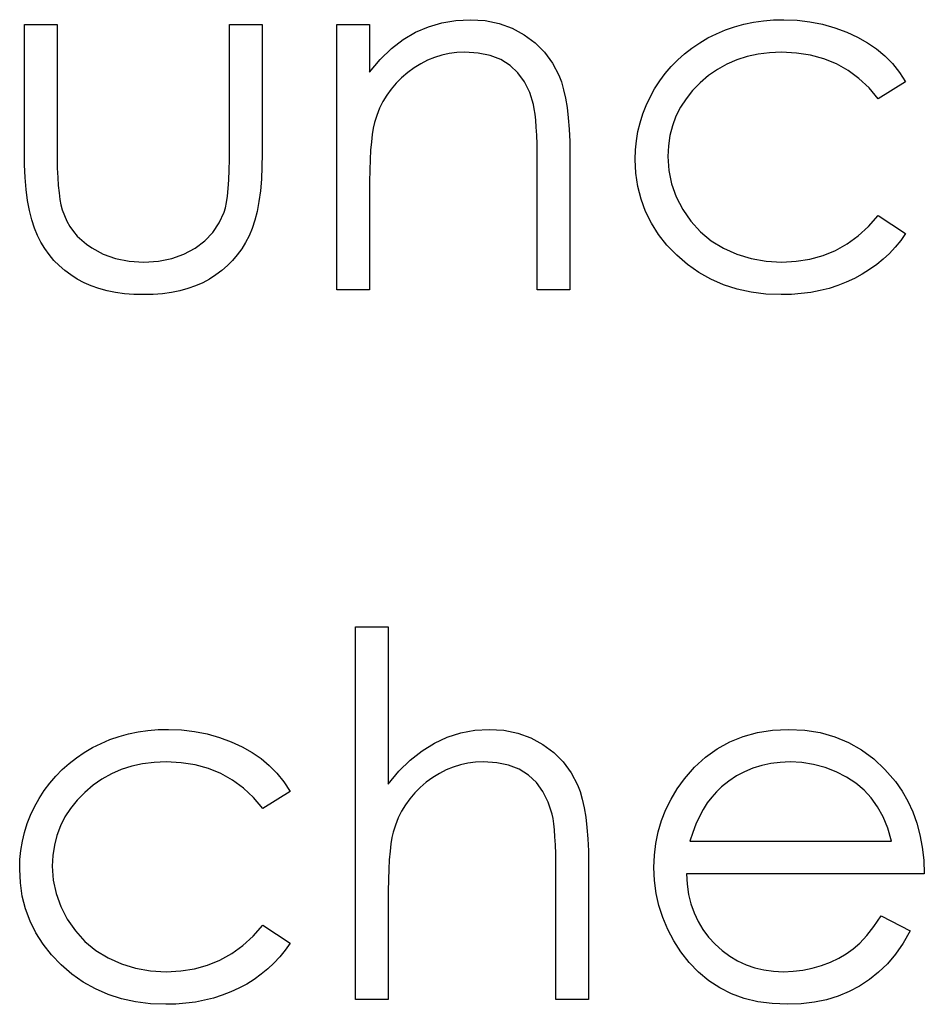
# Model space of a CAD drawing. Header units: inches. Extents: x 220 to 877, y 4 to 174.
# Tile 159 of 256: x 259.67 to 260.012, y 155.788 to 156.161. Entities that reach past the tile are written whole.
import ezdxf

# ---------------------------------------------------------------- set-up
doc = ezdxf.new("R2010")
doc.units = ezdxf.units.IN
doc.header["$LTSCALE"] = 0.5
doc.header["$MEASUREMENT"] = 0
doc.layers.add('SID-M-D', color=42, linetype='Continuous')

msp = doc.modelspace()

# ---------------------------------------------------------------- linework, layer by layer
at = {"layer": 'SID-M-D', "linetype": 'Continuous'}
for p, q in [((259.82962, 156.16001), (259.83495, 156.1609)), ((259.83495, 156.1609), (259.84047, 156.1612)), ((259.84047, 156.1612), (259.84604, 156.16084)), ((259.84604, 156.16084), (259.85129, 156.15979)), ((259.94406, 156.15946), (259.94771, 156.16024)), ((259.94771, 156.16024), (259.95143, 156.16076)), ((259.95143, 156.16076), (259.95527, 156.16109)), ((259.95527, 156.16109), (259.95922, 156.1612)), ((259.95922, 156.1612), (259.96416, 156.16101)), ((259.96416, 156.16101), (259.96904, 156.16043)), ((259.96904, 156.16043), (259.97382, 156.15949)), ((259.67142, 156.15943), (259.68379, 156.15943)), ((259.67142, 156.11132), (259.67142, 156.15943)), ((259.68379, 156.15943), (259.68379, 156.11273)), ((259.74916, 156.11273), (259.74916, 156.15943)), ((259.74916, 156.15943), (259.76152, 156.15943)), ((259.76152, 156.15943), (259.76152, 156.11041)), ((259.78979, 156.15943), (259.80215, 156.15943)), ((259.78979, 156.05874), (259.78979, 156.15943)), ((259.80215, 156.15943), (259.80215, 156.14127)), ((259.81963, 156.15645), (259.82451, 156.15852)), ((259.82451, 156.15852), (259.82962, 156.16001)), ((259.85129, 156.15979), (259.8562, 156.158)), ((259.8562, 156.158), (259.86078, 156.15552)), ((259.93368, 156.1559), (259.93705, 156.15731)), ((259.93705, 156.15731), (259.9405, 156.1585)), ((259.9405, 156.1585), (259.94406, 156.15946)), ((259.97382, 156.15949), (259.97851, 156.15814)), ((259.97851, 156.15814), (259.98298, 156.15648)), ((259.98298, 156.15648), (259.98712, 156.1546)), ((259.81046, 156.1503), (259.81493, 156.15372)), ((259.81493, 156.15372), (259.81963, 156.15645)), ((259.86078, 156.15552), (259.86492, 156.15242)), ((259.92731, 156.15245), (259.93043, 156.15427)), ((259.93043, 156.15427), (259.93368, 156.1559)), ((259.98712, 156.1546), (259.99088, 156.15248)), ((259.80621, 156.14613), (259.81046, 156.1503)), ((259.86492, 156.15242), (259.86851, 156.14884)), ((259.92154, 156.14831), (259.92433, 156.15046)), ((259.92433, 156.15046), (259.92731, 156.15245)), ((259.99088, 156.15248), (259.9943, 156.15013)), ((259.9943, 156.15013), (259.99742, 156.14751)), ((259.80215, 156.14127), (259.80621, 156.14613)), ((259.82418, 156.14583), (259.82159, 156.14453)), ((259.82686, 156.14693), (259.82418, 156.14583)), ((259.82959, 156.14776), (259.82686, 156.14693)), ((259.83243, 156.14837), (259.82959, 156.14776)), ((259.83533, 156.14872), (259.83243, 156.14837)), ((259.83831, 156.14884), (259.83533, 156.14872)), ((259.84334, 156.14853), (259.83831, 156.14884)), ((259.84786, 156.14759), (259.84334, 156.14853)), ((259.85189, 156.14605), (259.84786, 156.14759)), ((259.85543, 156.14387), (259.85189, 156.14605)), ((259.86851, 156.14884), (259.87149, 156.14475)), ((259.91649, 156.14351), (259.91894, 156.14599)), ((259.91894, 156.14599), (259.92154, 156.14831)), ((259.94133, 156.14596), (259.93757, 156.14434)), ((259.94528, 156.14721), (259.94133, 156.14596)), ((259.94942, 156.14812), (259.94528, 156.14721)), ((259.95378, 156.14864), (259.94942, 156.14812)), ((259.9583, 156.14884), (259.95378, 156.14864)), ((259.96396, 156.14856), (259.9583, 156.14884)), ((259.96929, 156.14773), (259.96396, 156.14856)), ((259.97434, 156.14635), (259.96929, 156.14773)), ((259.97909, 156.14442), (259.97434, 156.14635)), ((259.99742, 156.14751), (260.00029, 156.14456)), ((259.81907, 156.14296), (259.81665, 156.14116)), ((259.82159, 156.14453), (259.81907, 156.14296)), ((259.85844, 156.14108), (259.85543, 156.14387)), ((259.87149, 156.14475), (259.87389, 156.14017)), ((259.91422, 156.14083), (259.91649, 156.14351)), ((259.93401, 156.14235), (259.93065, 156.14003)), ((259.93757, 156.14434), (259.93401, 156.14235)), ((259.98351, 156.14193), (259.97909, 156.14442)), ((259.98762, 156.1389), (259.98351, 156.14193)), ((260.00029, 156.14456), (260.00294, 156.14124)), ((259.81435, 156.13917), (259.81228, 156.1371)), ((259.81665, 156.14116), (259.81435, 156.13917)), ((259.86092, 156.13768), (259.85844, 156.14108)), ((259.87389, 156.14017), (259.87489, 156.1376)), ((259.91019, 156.13501), (259.91212, 156.13801)), ((259.91212, 156.13801), (259.91422, 156.14083)), ((259.93065, 156.14003), (259.92747, 156.13732)), ((259.99146, 156.13531), (259.98762, 156.1389)), ((260.00294, 156.14124), (260.00531, 156.1376)), ((259.81041, 156.1349), (259.80872, 156.13258)), ((259.81228, 156.1371), (259.81041, 156.1349)), ((259.86288, 156.13365), (259.86092, 156.13768)), ((259.87489, 156.1376), (259.87574, 156.13467)), ((259.87574, 156.13467), (259.87646, 156.13145)), ((259.90848, 156.13189), (259.91019, 156.13501)), ((259.9246, 156.13437), (259.92212, 156.13125)), ((259.92747, 156.13732), (259.9246, 156.13437)), ((259.99496, 156.13117), (259.99146, 156.13531)), ((260.00531, 156.1376), (259.99496, 156.13117)), ((259.80872, 156.13258), (259.80726, 156.13015)), ((259.86429, 156.12902), (259.86288, 156.13365)), ((259.87646, 156.13145), (259.87707, 156.12786)), ((259.90699, 156.12871), (259.90848, 156.13189)), ((259.92212, 156.13125), (259.91999, 156.12799)), ((259.80599, 156.12761), (259.80491, 156.12493)), ((259.80726, 156.13015), (259.80599, 156.12761)), ((259.86462, 156.12742), (259.86429, 156.12902)), ((259.86492, 156.12543), (259.86462, 156.12742)), ((259.87707, 156.12786), (259.87751, 156.12394)), ((259.90572, 156.12546), (259.90699, 156.12871)), ((259.91999, 156.12799), (259.91828, 156.12457)), ((259.80491, 156.12493), (259.80406, 156.12217)), ((259.86517, 156.12311), (259.86492, 156.12543)), ((259.86539, 156.12043), (259.86517, 156.12311)), ((259.87751, 156.12394), (259.87784, 156.11969)), ((259.9047, 156.12214), (259.90572, 156.12546)), ((259.91828, 156.12457), (259.91693, 156.12101)), ((259.80362, 156.12013), (259.80323, 156.1177)), ((259.80406, 156.12217), (259.80362, 156.12013)), ((259.86556, 156.11737), (259.86539, 156.12043)), ((259.87784, 156.11969), (259.87806, 156.11508)), ((259.90387, 156.11878), (259.9047, 156.12214)), ((259.91693, 156.12101), (259.91599, 156.11728)), ((259.80323, 156.1177), (259.8029, 156.11491)), ((259.86567, 156.11397), (259.86556, 156.11737)), ((259.90332, 156.11532), (259.90387, 156.11878)), ((259.91599, 156.11728), (259.91541, 156.11339)), ((259.68379, 156.11273), (259.68382, 156.10862)), ((259.74913, 156.10826), (259.74916, 156.11273)), ((259.80262, 156.11171), (259.80243, 156.10815)), ((259.8029, 156.11491), (259.80262, 156.11171)), ((259.86572, 156.11022), (259.86567, 156.11397)), ((259.87806, 156.11508), (259.87812, 156.11016)), ((259.90285, 156.10826), (259.90296, 156.11182)), ((259.90296, 156.11182), (259.90332, 156.11532)), ((259.91541, 156.11339), (259.91522, 156.10936)), ((259.67151, 156.10616), (259.67142, 156.11132)), ((259.68382, 156.10862), (259.6839, 156.10486)), ((259.74902, 156.10417), (259.74913, 156.10826)), ((259.76152, 156.11041), (259.76144, 156.10542)), ((259.80243, 156.10815), (259.80226, 156.1042)), ((259.86575, 156.10611), (259.86572, 156.11022)), ((259.87812, 156.11016), (259.87812, 156.05874)), ((259.9031, 156.10301), (259.90285, 156.10826)), ((259.91522, 156.10936), (259.91558, 156.10409)), ((259.67173, 156.10133), (259.67151, 156.10616)), ((259.6839, 156.10486), (259.68407, 156.10141)), ((259.76144, 156.10542), (259.76122, 156.10072)), ((259.86575, 156.05874), (259.86575, 156.10611)), ((259.67211, 156.09686), (259.67173, 156.10133)), ((259.68407, 156.10141), (259.68429, 156.09829)), ((259.74866, 156.09722), (259.74888, 156.1005)), ((259.74888, 156.1005), (259.74902, 156.10417)), ((259.76122, 156.10072), (259.76083, 156.09633)), ((259.80226, 156.1042), (259.80218, 156.09987)), ((259.90384, 156.09796), (259.9031, 156.10301)), ((259.91558, 156.10409), (259.91662, 156.09898)), ((259.67267, 156.09269), (259.67211, 156.09686)), ((259.68429, 156.09829), (259.68456, 156.09553)), ((259.74835, 156.09435), (259.74866, 156.09722)), ((259.80218, 156.09987), (259.80215, 156.09515)), ((259.90506, 156.09313), (259.90384, 156.09796)), ((259.91662, 156.09898), (259.91839, 156.09402)), ((259.68456, 156.09553), (259.68489, 156.09308)), ((259.68489, 156.09308), (259.68528, 156.09098)), ((259.748, 156.09189), (259.74835, 156.09435)), ((259.76083, 156.09633), (259.76028, 156.0923)), ((259.80215, 156.09515), (259.80215, 156.05874)), ((259.9068, 156.08847), (259.90506, 156.09313)), ((259.91839, 156.09402), (259.92085, 156.08921)), ((259.67336, 156.08888), (259.67267, 156.09269)), ((259.68528, 156.09098), (259.68575, 156.08918)), ((259.74711, 156.08819), (259.74758, 156.08985)), ((259.74758, 156.08985), (259.748, 156.09189)), ((259.76028, 156.0923), (259.75959, 156.08855)), ((259.67421, 156.08538), (259.67336, 156.08888)), ((259.68575, 156.08918), (259.68658, 156.08695)), ((259.68658, 156.08695), (259.68754, 156.08482)), ((259.74529, 156.08416), (259.74711, 156.08819)), ((259.75959, 156.08855), (259.75873, 156.08515)), ((259.90901, 156.08402), (259.9068, 156.08847)), ((259.92085, 156.08921), (259.92394, 156.08477)), ((259.99129, 156.08286), (259.99496, 156.087)), ((259.99496, 156.087), (260.00531, 156.08021)), ((259.67523, 156.08223), (259.67421, 156.08538)), ((259.67639, 156.07941), (259.67523, 156.08223)), ((259.68754, 156.08482), (259.6887, 156.08284)), ((259.6887, 156.08284), (259.69, 156.08096)), ((259.74283, 156.08054), (259.74529, 156.08416)), ((259.75771, 156.08206), (259.75655, 156.07928)), ((259.75873, 156.08515), (259.75771, 156.08206)), ((259.91171, 156.0798), (259.90901, 156.08402)), ((259.92394, 156.08477), (259.92755, 156.08082)), ((259.98734, 156.07928), (259.99129, 156.08286)), ((259.67772, 156.07685), (259.67639, 156.07941)), ((259.69, 156.08096), (259.69149, 156.07919)), ((259.69149, 156.07919), (259.69315, 156.07756)), ((259.73977, 156.07732), (259.74283, 156.08054)), ((259.75655, 156.07928), (259.75523, 156.07674)), ((259.91488, 156.07574), (259.91171, 156.0798)), ((259.92755, 156.08082), (259.93167, 156.07743)), ((259.98318, 156.07624), (259.98734, 156.07928)), ((260.00531, 156.08021), (260.00344, 156.07754)), ((259.67921, 156.07442), (259.67772, 156.07685)), ((259.68084, 156.07213), (259.67921, 156.07442)), ((259.69315, 156.07756), (259.69494, 156.07605)), ((259.69494, 156.07605), (259.69693, 156.07467)), ((259.69693, 156.07467), (259.70126, 156.07235)), ((259.7319, 156.07226), (259.7361, 156.07453)), ((259.7361, 156.07453), (259.73977, 156.07732)), ((259.75523, 156.07674), (259.75376, 156.07433)), ((259.91858, 156.0719), (259.91488, 156.07574)), ((259.93167, 156.07743), (259.93633, 156.07455)), ((259.93633, 156.07455), (259.94141, 156.07226)), ((259.97873, 156.07375), (259.98318, 156.07624)), ((260.00139, 156.075), (259.99919, 156.07262)), ((260.00344, 156.07754), (260.00139, 156.075)), ((259.68263, 156.06997), (259.68084, 156.07213)), ((259.70126, 156.07235), (259.70601, 156.07066)), ((259.70601, 156.07066), (259.71115, 156.06967)), ((259.72219, 156.06967), (259.72727, 156.07064)), ((259.72727, 156.07064), (259.7319, 156.07226)), ((259.75211, 156.07207), (259.75034, 156.06995)), ((259.75376, 156.07433), (259.75211, 156.07207)), ((259.92264, 156.0684), (259.91858, 156.0719)), ((259.94141, 156.07226), (259.94677, 156.07064)), ((259.94677, 156.07064), (259.95243, 156.06967)), ((259.96907, 156.07044), (259.97401, 156.07182)), ((259.97401, 156.07182), (259.97873, 156.07375)), ((259.99919, 156.07262), (259.99684, 156.07041)), ((259.68459, 156.06799), (259.68263, 156.06997)), ((259.68672, 156.06614), (259.68459, 156.06799)), ((259.71115, 156.06967), (259.71667, 156.06934)), ((259.71667, 156.06934), (259.72219, 156.06967)), ((259.74838, 156.06796), (259.74628, 156.06614)), ((259.75034, 156.06995), (259.74838, 156.06796)), ((259.92695, 156.06536), (259.92264, 156.0684)), ((259.95243, 156.06967), (259.95839, 156.06934)), ((259.95839, 156.06934), (259.96385, 156.06961)), ((259.96385, 156.06961), (259.96907, 156.07044)), ((259.99435, 156.06834), (259.99168, 156.06644)), ((259.99684, 156.07041), (259.99435, 156.06834)), ((259.68901, 156.06442), (259.68672, 156.06614)), ((259.69144, 156.06288), (259.68901, 156.06442)), ((259.74402, 156.06442), (259.74159, 156.06288)), ((259.74628, 156.06614), (259.74402, 156.06442)), ((259.93153, 156.0628), (259.92695, 156.06536)), ((259.98886, 156.06467), (259.98591, 156.06307)), ((259.99168, 156.06644), (259.98886, 156.06467)), ((259.69403, 156.0615), (259.69144, 156.06288)), ((259.69679, 156.06028), (259.69403, 156.0615)), ((259.69969, 156.05929), (259.69679, 156.06028)), ((259.73629, 156.06028), (259.73339, 156.05929)), ((259.73902, 156.0615), (259.73629, 156.06028)), ((259.74159, 156.06288), (259.73902, 156.0615)), ((259.93636, 156.0607), (259.93153, 156.0628)), ((259.94144, 156.05907), (259.93636, 156.0607)), ((259.97961, 156.06039), (259.97633, 156.05935)), ((259.98282, 156.06164), (259.97961, 156.06039)), ((259.98591, 156.06307), (259.98282, 156.06164)), ((259.70275, 156.05846), (259.69969, 156.05929)), ((259.70598, 156.0578), (259.70275, 156.05846)), ((259.70935, 156.05733), (259.70598, 156.0578)), ((259.71288, 156.05705), (259.70935, 156.05733)), ((259.71656, 156.05697), (259.71288, 156.05705)), ((259.72025, 156.05705), (259.71656, 156.05697)), ((259.72376, 156.05733), (259.72025, 156.05705)), ((259.72713, 156.0578), (259.72376, 156.05733)), ((259.73036, 156.05846), (259.72713, 156.0578)), ((259.73339, 156.05929), (259.73036, 156.05846)), ((259.80215, 156.05874), (259.78979, 156.05874)), ((259.87812, 156.05874), (259.86575, 156.05874)), ((259.94677, 156.05791), (259.94144, 156.05907)), ((259.95234, 156.05719), (259.94677, 156.05791)), ((259.95819, 156.05697), (259.95234, 156.05719)), ((259.96203, 156.05705), (259.95819, 156.05697)), ((259.96576, 156.05736), (259.96203, 156.05705)), ((259.9694, 156.05783), (259.96576, 156.05736)), ((259.97291, 156.05849), (259.9694, 156.05783)), ((259.97633, 156.05935), (259.97291, 156.05849)), ((259.79685, 155.93104), (259.80922, 155.93104)), ((259.79685, 155.78971), (259.79685, 155.93104)), ((259.80922, 155.93104), (259.80922, 155.87139)), ((259.71451, 155.89121), (259.71824, 155.89173)), ((259.71824, 155.89173), (259.72208, 155.89206)), ((259.72208, 155.89206), (259.72602, 155.89217)), ((259.72602, 155.89217), (259.73096, 155.89198)), ((259.73096, 155.89198), (259.73585, 155.8914)), ((259.83677, 155.89088), (259.84204, 155.89184)), ((259.84204, 155.89184), (259.84753, 155.89217)), ((259.84753, 155.89217), (259.85311, 155.89181)), ((259.85311, 155.89181), (259.85835, 155.89076)), ((259.94917, 155.89101), (259.95485, 155.89187)), ((259.95485, 155.89187), (259.96087, 155.89217)), ((259.96087, 155.89217), (259.96706, 155.89187)), ((259.96706, 155.89187), (259.97293, 155.89093)), ((259.70049, 155.88687), (259.70386, 155.88828)), ((259.70386, 155.88828), (259.70731, 155.88947)), ((259.70731, 155.88947), (259.71087, 155.89043)), ((259.71087, 155.89043), (259.71451, 155.89121)), ((259.73585, 155.8914), (259.74063, 155.89046)), ((259.74063, 155.89046), (259.74532, 155.88911)), ((259.74532, 155.88911), (259.74979, 155.88745)), ((259.82678, 155.88698), (259.83166, 155.88925)), ((259.83166, 155.88925), (259.83677, 155.89088)), ((259.85835, 155.89076), (259.86327, 155.88897)), ((259.86327, 155.88897), (259.86785, 155.88649)), ((259.93871, 155.88748), (259.94379, 155.88952)), ((259.94379, 155.88952), (259.94917, 155.89101)), ((259.97293, 155.89093), (259.97848, 155.88938)), ((259.97848, 155.88938), (259.9837, 155.88723)), ((259.69411, 155.88342), (259.69723, 155.88524)), ((259.69723, 155.88524), (259.70049, 155.88687)), ((259.74979, 155.88745), (259.75393, 155.88558)), ((259.75393, 155.88558), (259.75768, 155.88345)), ((259.81761, 155.8805), (259.82208, 155.88408)), ((259.82208, 155.88408), (259.82678, 155.88698)), ((259.86785, 155.88649), (259.87199, 155.88339)), ((259.92949, 155.88163), (259.93393, 155.88483)), ((259.93393, 155.88483), (259.93871, 155.88748)), ((259.9837, 155.88723), (259.98861, 155.88444)), ((259.98861, 155.88444), (259.9932, 155.88102)), ((259.68835, 155.87928), (259.69113, 155.88143)), ((259.69113, 155.88143), (259.69411, 155.88342)), ((259.75768, 155.88345), (259.76111, 155.8811)), ((259.76111, 155.8811), (259.76423, 155.87848)), ((259.81331, 155.87627), (259.81761, 155.8805)), ((259.87199, 155.88339), (259.87558, 155.87983)), ((259.92535, 155.87779), (259.92949, 155.88163)), ((259.9932, 155.88102), (259.99747, 155.87699)), ((259.68329, 155.87448), (259.68575, 155.87696)), ((259.68575, 155.87696), (259.68835, 155.87928)), ((259.70814, 155.87694), (259.70438, 155.87531)), ((259.71208, 155.87818), (259.70814, 155.87694)), ((259.71622, 155.87909), (259.71208, 155.87818)), ((259.72059, 155.87961), (259.71622, 155.87909)), ((259.72511, 155.87981), (259.72059, 155.87961)), ((259.73077, 155.87953), (259.72511, 155.87981)), ((259.7361, 155.8787), (259.73077, 155.87953)), ((259.74115, 155.87732), (259.7361, 155.8787)), ((259.7459, 155.87539), (259.74115, 155.87732)), ((259.76423, 155.87848), (259.7671, 155.87553)), ((259.83122, 155.8768), (259.82865, 155.8755)), ((259.8339, 155.8779), (259.83122, 155.8768)), ((259.83663, 155.87873), (259.8339, 155.8779)), ((259.83947, 155.87934), (259.83663, 155.87873)), ((259.84237, 155.8797), (259.83947, 155.87934)), ((259.84535, 155.87981), (259.84237, 155.8797)), ((259.85038, 155.8795), (259.84535, 155.87981)), ((259.8549, 155.87856), (259.85038, 155.8795)), ((259.85891, 155.87702), (259.8549, 155.87856)), ((259.86241, 155.87484), (259.85891, 155.87702)), ((259.87558, 155.87983), (259.87856, 155.87575)), ((259.92151, 155.8734), (259.92535, 155.87779)), ((259.94748, 155.87746), (259.94428, 155.87611)), ((259.95077, 155.87848), (259.94748, 155.87746)), ((259.95422, 155.87923), (259.95077, 155.87848)), ((259.95781, 155.87967), (259.95422, 155.87923)), ((259.96151, 155.87981), (259.95781, 155.87967)), ((259.96603, 155.87959), (259.96151, 155.87981)), ((259.97045, 155.87887), (259.96603, 155.87959)), ((259.97478, 155.87771), (259.97045, 155.87887)), ((259.97898, 155.87605), (259.97478, 155.87771)), ((259.99747, 155.87699), (260.00142, 155.87235)), ((259.68103, 155.8718), (259.68329, 155.87448)), ((259.70082, 155.87332), (259.69745, 155.871)), ((259.70438, 155.87531), (259.70082, 155.87332)), ((259.75031, 155.87291), (259.7459, 155.87539)), ((259.75443, 155.86987), (259.75031, 155.87291)), ((259.7671, 155.87553), (259.76975, 155.87222)), ((259.80922, 155.87139), (259.81331, 155.87627)), ((259.82614, 155.87393), (259.82371, 155.87213)), ((259.82865, 155.8755), (259.82614, 155.87393)), ((259.86542, 155.87205), (259.86241, 155.87484)), ((259.87856, 155.87575), (259.88096, 155.87119)), ((259.9188, 155.86965), (259.92151, 155.8734)), ((259.94125, 155.87451), (259.93835, 155.87257)), ((259.94428, 155.87611), (259.94125, 155.87451)), ((259.98293, 155.87404), (259.97898, 155.87605)), ((259.98646, 155.87172), (259.98293, 155.87404)), ((259.67893, 155.86899), (259.68103, 155.8718)), ((259.69745, 155.871), (259.69428, 155.8683)), ((259.75826, 155.86628), (259.75443, 155.86987)), ((259.76975, 155.87222), (259.77212, 155.86857)), ((259.82142, 155.87015), (259.81935, 155.86807)), ((259.82371, 155.87213), (259.82142, 155.87015)), ((259.8679, 155.86865), (259.86542, 155.87205)), ((259.88096, 155.87119), (259.88195, 155.86863)), ((259.91643, 155.86576), (259.9188, 155.86965)), ((259.93556, 155.87037), (259.93363, 155.86854)), ((259.93835, 155.87257), (259.93556, 155.87037)), ((259.98961, 155.8691), (259.98646, 155.87172)), ((259.99231, 155.86617), (259.98961, 155.8691)), ((260.00142, 155.87235), (260.00396, 155.86874)), ((259.67529, 155.86286), (259.677, 155.86598)), ((259.677, 155.86598), (259.67893, 155.86899)), ((259.69141, 155.86534), (259.68893, 155.86222)), ((259.69428, 155.8683), (259.69141, 155.86534)), ((259.76177, 155.86214), (259.75826, 155.86628)), ((259.77212, 155.86857), (259.76177, 155.86214)), ((259.81747, 155.86587), (259.81579, 155.86355)), ((259.81935, 155.86807), (259.81747, 155.86587)), ((259.86989, 155.86462), (259.8679, 155.86865)), ((259.88195, 155.86863), (259.88281, 155.8657)), ((259.88281, 155.8657), (259.88353, 155.86247)), ((259.91444, 155.86175), (259.91643, 155.86576)), ((259.93183, 155.8665), (259.93015, 155.86427)), ((259.93363, 155.86854), (259.93183, 155.8665)), ((259.99469, 155.86286), (259.99231, 155.86617)), ((260.00396, 155.86874), (260.00614, 155.86493)), ((259.6738, 155.85968), (259.67529, 155.86286)), ((259.68893, 155.86222), (259.6868, 155.85897)), ((259.81579, 155.86355), (259.81433, 155.86112)), ((259.87138, 155.85999), (259.86989, 155.86462)), ((259.88353, 155.86247), (259.88413, 155.85888)), ((259.91281, 155.85761), (259.91444, 155.86175)), ((259.9286, 155.86181), (259.92717, 155.8591)), ((259.93015, 155.86427), (259.9286, 155.86181)), ((259.99676, 155.85902), (259.99469, 155.86286)), ((260.00614, 155.86493), (260.00802, 155.86087)), ((259.67253, 155.85643), (259.6738, 155.85968)), ((259.6868, 155.85897), (259.68509, 155.85554)), ((259.81306, 155.85858), (259.81198, 155.8559)), ((259.81433, 155.86112), (259.81306, 155.85858)), ((259.87171, 155.85839), (259.87138, 155.85999)), ((259.87202, 155.8564), (259.87171, 155.85839)), ((259.88413, 155.85888), (259.88458, 155.85494)), ((259.92717, 155.8591), (259.92584, 155.85621)), ((259.99855, 155.85466), (259.99676, 155.85902)), ((260.00802, 155.86087), (260.00954, 155.85662)), ((259.67151, 155.85311), (259.67253, 155.85643)), ((259.68509, 155.85554), (259.68374, 155.85198)), ((259.81198, 155.8559), (259.81112, 155.85314)), ((259.87227, 155.85408), (259.87202, 155.8564)), ((259.88458, 155.85494), (259.88491, 155.85068)), ((259.91154, 155.85333), (259.91281, 155.85761)), ((259.92584, 155.85621), (259.92466, 155.85311)), ((260.00001, 155.84977), (259.99855, 155.85466)), ((260.00954, 155.85662), (260.01075, 155.85215)), ((259.67068, 155.84975), (259.67151, 155.85311)), ((259.68374, 155.85198), (259.6828, 155.84826)), ((259.81068, 155.85113), (259.8103, 155.84873)), ((259.81112, 155.85314), (259.81068, 155.85113)), ((259.87246, 155.8514), (259.87227, 155.85408)), ((259.87262, 155.84834), (259.87246, 155.8514)), ((259.88491, 155.85068), (259.88513, 155.84608)), ((259.91063, 155.84895), (259.91154, 155.85333)), ((259.92466, 155.85311), (259.92358, 155.84977)), ((260.01075, 155.85215), (260.01163, 155.84746)), ((259.67013, 155.8463), (259.67068, 155.84975)), ((259.6828, 155.84826), (259.68222, 155.84436)), ((259.8103, 155.84873), (259.80997, 155.84594)), ((259.87273, 155.84494), (259.87262, 155.84834)), ((259.91011, 155.84442), (259.91063, 155.84895)), ((259.92358, 155.84977), (260.00001, 155.84977)), ((260.01163, 155.84746), (260.01216, 155.84254)), ((259.66977, 155.84279), (259.67013, 155.8463)), ((259.68222, 155.84436), (259.68202, 155.84033)), ((259.80997, 155.84594), (259.80969, 155.84274)), ((259.87279, 155.84119), (259.87273, 155.84494)), ((259.88513, 155.84608), (259.88518, 155.84113)), ((259.90992, 155.83978), (259.91011, 155.84442)), ((259.66966, 155.83923), (259.66977, 155.84279)), ((259.66991, 155.83398), (259.66966, 155.83923)), ((259.68202, 155.84033), (259.68238, 155.83506)), ((259.80969, 155.84274), (259.8095, 155.83917)), ((259.87282, 155.83708), (259.87279, 155.84119)), ((259.88518, 155.84113), (259.88518, 155.78971)), ((259.91014, 155.83484), (259.90992, 155.83978)), ((260.01216, 155.84254), (260.01238, 155.83741)), ((259.8095, 155.83917), (259.80933, 155.8352)), ((259.87282, 155.78971), (259.87282, 155.83708)), ((260.01238, 155.83741), (259.92228, 155.83741)), ((259.92228, 155.83741), (259.92253, 155.83343)), ((259.67065, 155.82893), (259.66991, 155.83398)), ((259.68238, 155.83506), (259.68343, 155.82995)), ((259.80933, 155.8352), (259.80925, 155.83087)), ((259.91074, 155.83001), (259.91014, 155.83484)), ((259.92253, 155.83343), (259.92308, 155.82962)), ((259.67187, 155.8241), (259.67065, 155.82893)), ((259.68343, 155.82995), (259.6852, 155.82499)), ((259.80925, 155.83087), (259.80922, 155.82612)), ((259.91179, 155.82535), (259.91074, 155.83001)), ((259.92308, 155.82962), (259.92397, 155.82601)), ((259.6852, 155.82499), (259.68766, 155.82018)), ((259.80922, 155.82612), (259.80922, 155.78971)), ((259.91328, 155.82079), (259.91179, 155.82535)), ((259.92397, 155.82601), (259.92518, 155.82258)), ((259.67361, 155.81944), (259.67187, 155.8241)), ((259.91516, 155.81635), (259.91328, 155.82079)), ((259.92518, 155.82258), (259.92667, 155.81936)), ((259.99328, 155.81745), (259.99609, 155.82151)), ((259.99609, 155.82151), (260.00708, 155.81574)), ((259.67581, 155.81499), (259.67361, 155.81944)), ((259.68766, 155.82018), (259.69075, 155.81574)), ((259.7581, 155.81383), (259.76177, 155.81798)), ((259.76177, 155.81798), (259.77212, 155.81118)), ((259.92667, 155.81936), (259.92849, 155.81629)), ((259.99055, 155.81403), (259.99328, 155.81745)), ((259.67852, 155.81077), (259.67581, 155.81499)), ((259.69075, 155.81574), (259.69436, 155.81179)), ((259.75415, 155.81025), (259.7581, 155.81383)), ((259.91745, 155.81204), (259.91516, 155.81635)), ((259.92849, 155.81629), (259.93065, 155.81342)), ((259.93065, 155.81342), (259.9331, 155.81072)), ((259.98792, 155.81116), (259.99055, 155.81403)), ((260.00708, 155.81574), (260.00437, 155.81113)), ((259.68169, 155.80671), (259.67852, 155.81077)), ((259.69436, 155.81179), (259.69848, 155.8084)), ((259.74998, 155.80721), (259.75415, 155.81025)), ((259.77212, 155.81118), (259.77024, 155.80851)), ((259.92018, 155.80787), (259.91745, 155.81204)), ((259.9331, 155.81072), (259.93581, 155.80829)), ((259.98541, 155.80892), (259.98792, 155.81116)), ((260.00437, 155.81113), (260.00148, 155.80699)), ((259.68539, 155.80288), (259.68169, 155.80671)), ((259.69848, 155.8084), (259.70314, 155.80553)), ((259.74554, 155.80473), (259.74998, 155.80721)), ((259.7682, 155.80597), (259.76599, 155.80359)), ((259.77024, 155.80851), (259.7682, 155.80597)), ((259.92333, 155.80384), (259.92018, 155.80787)), ((259.93581, 155.80829), (259.93865, 155.80616)), ((259.93865, 155.80616), (259.94166, 155.80437)), ((259.97997, 155.80542), (259.98282, 155.80707)), ((259.98282, 155.80707), (259.98541, 155.80892)), ((260.00148, 155.80699), (259.99838, 155.80329)), ((259.68945, 155.79937), (259.68539, 155.80288)), ((259.70314, 155.80553), (259.70822, 155.80323)), ((259.70822, 155.80323), (259.71357, 155.80161)), ((259.73588, 155.80141), (259.74082, 155.80279)), ((259.74082, 155.80279), (259.74554, 155.80473)), ((259.76599, 155.80359), (259.76365, 155.80139)), ((259.92684, 155.80012), (259.92333, 155.80384)), ((259.94166, 155.80437), (259.94483, 155.8029)), ((259.94483, 155.8029), (259.94815, 155.80177)), ((259.96993, 155.80163), (259.97346, 155.80266)), ((259.97346, 155.80266), (259.97685, 155.80393)), ((259.97685, 155.80393), (259.97997, 155.80542)), ((259.99838, 155.80329), (259.99507, 155.80009)), ((259.69376, 155.79633), (259.68945, 155.79937)), ((259.71357, 155.80161), (259.71923, 155.80064)), ((259.71923, 155.80064), (259.7252, 155.80031)), ((259.7252, 155.80031), (259.73066, 155.80059)), ((259.73066, 155.80059), (259.73588, 155.80141)), ((259.76116, 155.79932), (259.75849, 155.79741)), ((259.76365, 155.80139), (259.76116, 155.79932)), ((259.9307, 155.79689), (259.92684, 155.80012)), ((259.94815, 155.80177), (259.95162, 155.80097)), ((259.95162, 155.80097), (259.95524, 155.80047)), ((259.95524, 155.80047), (259.95902, 155.80031)), ((259.95902, 155.80031), (259.96272, 155.80045)), ((259.96272, 155.80045), (259.96634, 155.80089)), ((259.96634, 155.80089), (259.96993, 155.80163)), ((259.99507, 155.80009), (259.99157, 155.7973)), ((259.69834, 155.79377), (259.69376, 155.79633)), ((259.75567, 155.79564), (259.75272, 155.79404)), ((259.75849, 155.79741), (259.75567, 155.79564)), ((259.93487, 155.79415), (259.9307, 155.79689)), ((259.98787, 155.79487), (259.98392, 155.79277)), ((259.99157, 155.7973), (259.98787, 155.79487)), ((259.70317, 155.79167), (259.69834, 155.79377)), ((259.70825, 155.79004), (259.70317, 155.79167)), ((259.74642, 155.79137), (259.74314, 155.79032)), ((259.74962, 155.79261), (259.74642, 155.79137)), ((259.75272, 155.79404), (259.74962, 155.79261)), ((259.93934, 155.79192), (259.93487, 155.79415)), ((259.94417, 155.79018), (259.93934, 155.79192)), ((259.97978, 155.79103), (259.97539, 155.78968)), ((259.98392, 155.79277), (259.97978, 155.79103)), ((259.71357, 155.78888), (259.70825, 155.79004)), ((259.71915, 155.78816), (259.71357, 155.78888)), ((259.725, 155.78794), (259.71915, 155.78816)), ((259.72884, 155.78803), (259.725, 155.78794)), ((259.73257, 155.78833), (259.72884, 155.78803)), ((259.73621, 155.7888), (259.73257, 155.78833)), ((259.73971, 155.78946), (259.73621, 155.7888)), ((259.74314, 155.79032), (259.73971, 155.78946)), ((259.80922, 155.78971), (259.79685, 155.78971)), ((259.88518, 155.78971), (259.87282, 155.78971)), ((259.94931, 155.78894), (259.94417, 155.79018)), ((259.95477, 155.78819), (259.94931, 155.78894)), ((259.96057, 155.78794), (259.95477, 155.78819)), ((259.96579, 155.78814), (259.96057, 155.78794)), ((259.97073, 155.78872), (259.96579, 155.78814)), ((259.97539, 155.78968), (259.97073, 155.78872))]:
    msp.add_line(p, q, dxfattribs=at)

doc.saveas('drawing.dxf')
